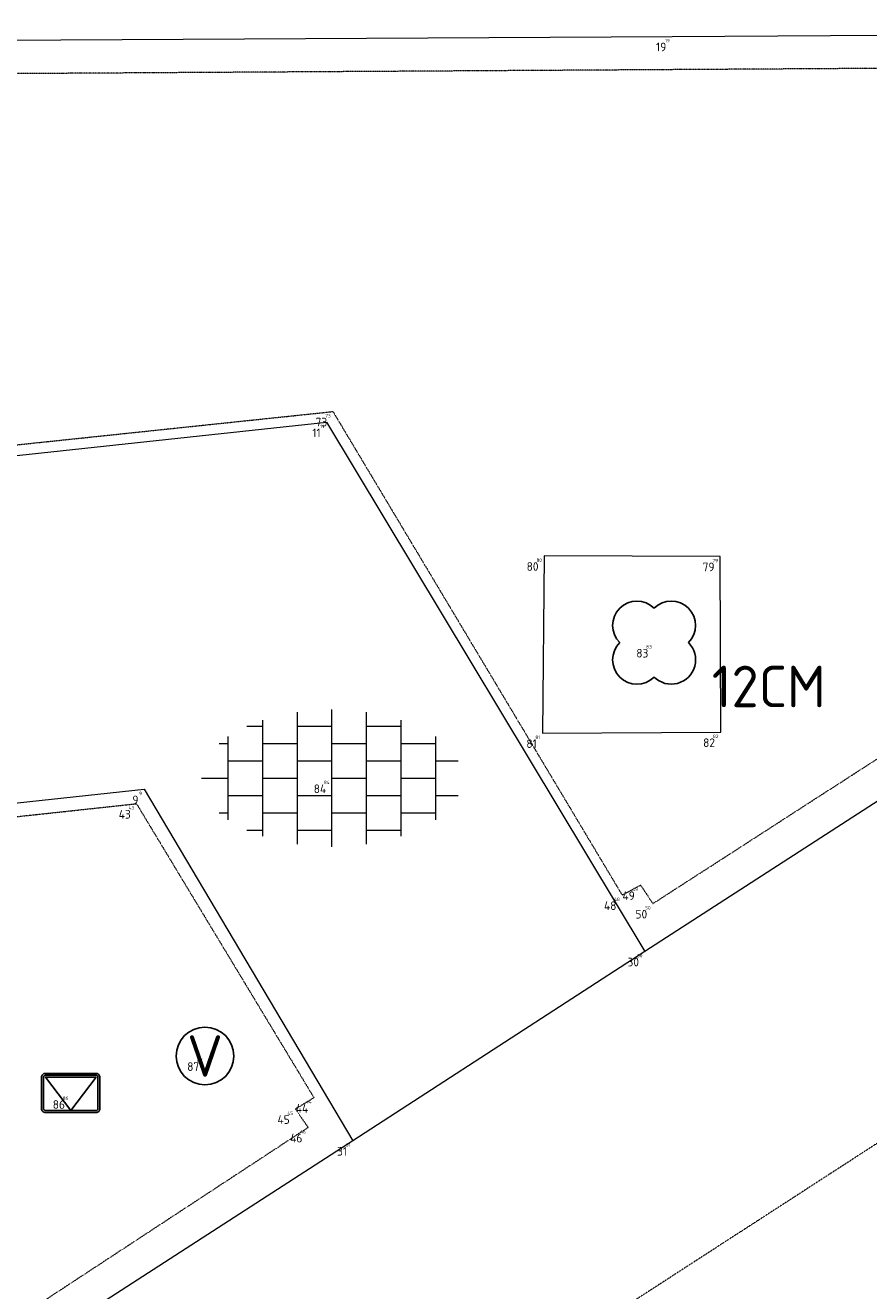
# Model space of a CAD drawing. Header units: millimetres. Extents: x 109167 to 931660, y 98993 to 321604.
# Tile 32 of 39: x 755722 to 763037, y 250851 to 261822. Entities that reach past the tile are written whole.
import ezdxf
from ezdxf.enums import TextEntityAlignment as Align

# ---------------------------------------------------------------- set-up
doc = ezdxf.new("R2010")
doc.units = ezdxf.units.MM
doc.linetypes.add('XX-DASHDOT', pattern=[10, 3, -2, 0, -2, 3])
doc.linetypes.add('XX-HIDDEN', pattern=[4, 2, -2])
for name, color, linetype in [('B-ME-AL-SITUATIEMETING-S', 7, 'Continuous'), ('B-WE-AL-SITUATIEMETING-S', 7, 'Continuous'), ('X-XX-AL-MEETPUNT_DATA_PUNTNUMMER-T18', 7, 'Continuous')]:
    doc.layers.add(name, color=color, linetype=linetype)
for name, color, linetype, lineweight in [('B-WE-GR-BOOM-S', 90, 'Continuous', 25), ('B-WE-IE-MEUBILAIR_WEGMEUBILAIR_BRIEVENBUS-S', 7, 'Continuous', 25), ('B-WE-IE-MEUBILAIR_WEGMEUBILAIR_VERKEERSBORD-S', 7, 'Continuous', 25), ('B-WE-VH-KANTOPSLUITING_ACHTERKANTBAND-G', 40, 'XX-DASHDOT', 18), ('B-WE-VH-KANTVERHARDING-G', 40, 'Continuous', 18), ('B-WE-VH-MATERIAALGRENS-G', 7, 'XX-HIDDEN', 18), ('B-WE-VH-VERHARDING_TEGEL-S', 252, 'Continuous', 25)]:
    doc.layers.add(name, color=color, linetype=linetype, lineweight=lineweight)
doc.styles.add('NLCS-ISO-ANNOTATIVE-T18', font='NLCS-ISO.ttf', dxfattribs={"height": 1.8})
doc.styles.add('NLCS-ISO-M1000-T18', font='NLCS-ISO.ttf', dxfattribs={"height": 1.8})

# ---------------------------------------------------------------- blocks, each defined once
blk = doc.blocks.new('SAL-MEETPUNT_MARKER-SO')
at = {"layer": 'X-XX-AL-MEETPUNT_DATA_PUNTNUMMER-T18', "style": 'NLCS-ISO-ANNOTATIVE-T18'}
blk.add_attdef('PUNTID', text='', height=1.5, dxfattribs=at).set_placement((-1, -2.59), align=Align.RIGHT)
blk = doc.blocks.new('SGR-BOOM-SO')
at = {"color": 0, "linetype": 'ByBlock', "lineweight": -2}
for centre, start, end in [((-0.746, 0.746), 45, 225), ((0.746, 0.746), 315, 135), ((-0.746, -0.746), 135, 315), ((0.746, -0.746), 225, 45)]:
    blk.add_arc(centre, 1.055, start, end, dxfattribs=at)
at = {"color": 0, "linetype": 'ByBlock', "lineweight": -2, "style": 'NLCS-ISO-ANNOTATIVE-T18'}
for tag, p in [('SOORT', (2.5, -2.8)), ('DIAMETER', (2.5, -5.3))]:
    blk.add_attdef(tag, p, '', height=1.8, dxfattribs=at)
blk = doc.blocks.new('SVH-TEGEL-SO')
at = {"lineweight": 18}
for p, q in [((-1.5, -2.866), (-1.5, 2.866)), ((0, -2.973), (0, 2.973)), ((1.5, -2.866), (1.5, 2.866)), ((-3.698, 2.25), (-3, 2.25)), ((-3, -2.521), (-3, 2.521)), ((-1.5, 2.25), (0, 2.25)), ((1.5, 2.25), (3, 2.25)), ((3, -2.521), (3, 2.521)), ((-4.5, -1.802), (-4.5, 1.802)), ((4.5, -1.802), (4.5, 1.802)), ((-4.885, 1.5), (-4.5, 1.5)), ((-3, 1.5), (-1.5, 1.5)), ((0, 1.5), (1.5, 1.5)), ((3, 1.5), (4.5, 1.5)), ((-4.5, 0.75), (-3, 0.75)), ((-1.5, 0.75), (0, 0.75)), ((1.5, 0.75), (3, 0.75)), ((4.5, 0.75), (5.475, 0.75)), ((-5.658, 0), (-4.5, 0)), ((-3, 0), (-1.5, 0)), ((0, 0), (1.5, 0)), ((3, 0), (4.5, 0)), ((-4.5, -0.75), (-3, -0.75)), ((-1.5, -0.75), (0, -0.75)), ((1.5, -0.75), (3, -0.75)), ((4.5, -0.75), (5.475, -0.75)), ((-4.885, -1.5), (-4.5, -1.5)), ((-3, -1.5), (-1.5, -1.5)), ((0, -1.5), (1.5, -1.5)), ((3, -1.5), (4.5, -1.5)), ((-3.698, -2.25), (-3, -2.25)), ((-1.5, -2.25), (0, -2.25)), ((1.5, -2.25), (3, -2.25))]:
    blk.add_line(p, q, dxfattribs=at)
at = {"lineweight": 18, "style": 'NLCS-ISO-M1000-T18'}
blk.add_attdef('FORMAAT', text='', height=1.8, dxfattribs=at).set_placement((-5.758, 0), align=Align.MIDDLE_RIGHT)
blk.add_attdef('KLEUR', text='', height=1.8, dxfattribs=at).set_placement((5.902, 0), align=Align.MIDDLE_LEFT)
blk = doc.blocks.new('SIE-WEG_BRIEVENBUS-SO')
at = {"flags": 128}
for points in [[(-1.265, 0.722), (-1.265, -0.638, 0.414214), (-1.097, -0.806), (1.097, -0.806, 0.414214), (1.265, -0.638), (1.265, 0.722, 0.414214), (1.097, 0.891), (-1.097, 0.891, 0.414214)], [(-1.181, 0.722), (-1.181, -0.638, 0.414214), (-1.097, -0.722), (1.097, -0.722, 0.414214), (1.181, -0.638), (1.181, 0.722, 0.414214), (1.097, 0.806), (-1.097, 0.806, 0.414214)]]:
    blk.add_lwpolyline(points, format="xyb", close=True, dxfattribs=at)
blk.add_lwpolyline([(1.097, 0.722), (-1.097, 0.722), (0, -0.722)], close=True, dxfattribs=at)
blk = doc.blocks.new('SIE-WEG_VERKEERSBORD-SO')
blk.add_circle((0, 0), 1.25)
at = {"lineweight": 18, "style": 'NLCS-ISO-M1000-T18'}
blk.add_text('V', height=1.8, dxfattribs=at).set_placement((0, 0), align=Align.MIDDLE_CENTER)
blk.add_attdef('TYPE', text='', height=1.8, dxfattribs=at).set_placement((0, 1.25), align=Align.BOTTOM_CENTER)

msp = doc.modelspace()

# ---------------------------------------------------------------- linework, layer by layer
at = {"layer": 'B-WE-VH-KANTOPSLUITING_ACHTERKANTBAND-G'}
for points in [[(760899, 254280.7, 873.6), (761058.1, 254367.2, 883), (761165.7, 254207.1, 882.8), (769571, 259628, 967.8), (769910.7, 259771.4, 961.9), (770325.4, 259774.3, 969.1), (773240.1, 259304.3, 975.6), (773549.4, 259305.8, 977.8), (773772, 259408.6, 972.1), (776987.6, 261503.9, 1003), (763348.8, 261449.5, 863.6), (752316.8, 261382.7, 798.8), (751396.3, 261241.8, 770), (750521.6, 260944, 752), (749745.2, 260456.1, 753.5), (749075.1, 259821.6, 744.4), (748542.5, 259049.5, 740), (748224.5, 258213.5, 735.5), (748137, 257806.7, 724), (748127.7, 257593, 706.7), (748329.1, 257590.4, 719.2), (748346.3, 257416.6, 716.2), (758390.2, 258473.1, 870.4)], [(750610.1, 247399.3, 766.2), (750332.2, 247352.8, 762.2), (749832.4, 247503.7, 757.2), (749156.1, 248167.1, 741.1), (748652.6, 248933.7, 740.5), (748325.3, 249815.8, 722.2), (748189, 250725.6, 735), (748149.1, 253934.2, 727.8), (748337.1, 253948.4, 739.5), (748335.1, 254170, 717.8), (756686.3, 255073.1, 908.4), (758225.8, 252523.3, 844.9), (758065.3, 252426.5, 863.1), (758175, 252265.7, 856.9), (754621.7, 249934.9, 814.1)]]:
    msp.add_polyline3d(points, close=True, dxfattribs=at)
at = {"layer": 'B-WE-VH-KANTVERHARDING-G'}
for points in [[(751328.9, 261558.3, 673.6), (752319, 261675.4, 694), (761331.4, 261726.3, 751.6), (769120.3, 261774.5, 797.9), (777307, 261821.9, 931.4), (777520.7, 261514.1, 917.6), (773932.7, 259134.3, 885.4), (773503.9, 258981, 881.5), (773182.2, 258994.2, 890.8), (770260.2, 259475, 883.1), (769952.7, 259461.1, 884.2), (769732.9, 259366.6, 886.8), (761094.8, 253792.2, 782.2), (758562.2, 252150.9, 774.2), (752255, 248077.8, 698.8), (750805.9, 247143.8, 642.4)], [(747852.7, 257253.1, 619), (758333.3, 258380.6, 873.8), (761094.8, 253792.2, 782.2)], [(747826.7, 254235.6, 614.5), (756753.3, 255198.3, 913.6), (758562.2, 252150.9, 774.2)]]:
    msp.add_polyline3d(points, dxfattribs=at)
msp.add_polyline3d([(761749.7, 257217.8, 873.1), (760223.2, 257221.4, 841.9), (760207.8, 255685.8, 851.1), (761754.1, 255693.8, 869.1)], close=True, dxfattribs=at)
at = {"layer": 'B-WE-VH-MATERIAALGRENS-G'}
msp.add_polyline3d([(773932.7, 259134.3, 885.4), (755511.3, 247209.2, 676.5), (753971.6, 246425.5, 651), (752259.6, 246245, 614.2), (751214.3, 246475.1, 620.6), (749623.1, 247298.9, 645)], dxfattribs=at)

# ---------------------------------------------------------------- block references
at = {"layer": 'B-ME-AL-SITUATIEMETING-S'}
ref = msp.add_blockref('SAL-MEETPUNT_MARKER-SO', (761331.4, 261726.3, 751.6), dxfattribs=dict(at, xscale=20, yscale=20, zscale=20))
ref.add_attrib('PUNTID', '19', dxfattribs={"layer": 'X-XX-AL-MEETPUNT_DATA_PUNTNUMMER-T18', "height": 30, "style": 'NLCS-ISO-ANNOTATIVE-T18'}).set_placement((761311.4, 261674.6, 751.6), align=Align.RIGHT)
ref = msp.add_blockref('SAL-MEETPUNT_MARKER-SO', (758390.2, 258473.1, 870.4), dxfattribs=dict(at, xscale=20, yscale=20, zscale=20))
ref.add_attrib('PUNTID', '73', dxfattribs={"layer": 'X-XX-AL-MEETPUNT_DATA_PUNTNUMMER-T18', "height": 30, "style": 'NLCS-ISO-ANNOTATIVE-T18'}).set_placement((758370.2, 258421.4, 870.4), align=Align.RIGHT)
ref = msp.add_blockref('SAL-MEETPUNT_MARKER-SO', (758333.3, 258380.6, 873.8), dxfattribs=dict(at, xscale=20, yscale=20, zscale=20))
ref.add_attrib('PUNTID', '11', dxfattribs={"layer": 'X-XX-AL-MEETPUNT_DATA_PUNTNUMMER-T18', "height": 30, "style": 'NLCS-ISO-ANNOTATIVE-T18'}).set_placement((758313.3, 258328.9, 873.8), align=Align.RIGHT)
ref = msp.add_blockref('SAL-MEETPUNT_MARKER-SO', (760223.2, 257221.4, 841.9), dxfattribs=dict(at, xscale=20, yscale=20, zscale=20))
ref.add_attrib('PUNTID', '80', dxfattribs={"layer": 'X-XX-AL-MEETPUNT_DATA_PUNTNUMMER-T18', "height": 30, "style": 'NLCS-ISO-ANNOTATIVE-T18'}).set_placement((760203.2, 257169.7, 841.9), align=Align.RIGHT)
ref = msp.add_blockref('SAL-MEETPUNT_MARKER-SO', (761749.7, 257217.8, 873.1), dxfattribs=dict(at, xscale=20, yscale=20, zscale=20))
ref.add_attrib('PUNTID', '79', dxfattribs={"layer": 'X-XX-AL-MEETPUNT_DATA_PUNTNUMMER-T18', "height": 30, "style": 'NLCS-ISO-ANNOTATIVE-T18'}).set_placement((761729.7, 257166.1, 873.1), align=Align.RIGHT)
ref = msp.add_blockref('SAL-MEETPUNT_MARKER-SO', (761175.7, 256469.7, 811.3), dxfattribs=dict(at, xscale=20, yscale=20, zscale=20))
ref.add_attrib('PUNTID', '83', dxfattribs={"layer": 'X-XX-AL-MEETPUNT_DATA_PUNTNUMMER-T18', "height": 30, "style": 'NLCS-ISO-ANNOTATIVE-T18'}).set_placement((761155.7, 256418, 811.3), align=Align.RIGHT)
ref = msp.add_blockref('SAL-MEETPUNT_MARKER-SO', (760207.8, 255685.8, 851.1), dxfattribs=dict(at, xscale=20, yscale=20, zscale=20))
ref.add_attrib('PUNTID', '81', dxfattribs={"layer": 'X-XX-AL-MEETPUNT_DATA_PUNTNUMMER-T18', "height": 30, "style": 'NLCS-ISO-ANNOTATIVE-T18'}).set_placement((760187.8, 255634.1, 851.1), align=Align.RIGHT)
ref = msp.add_blockref('SAL-MEETPUNT_MARKER-SO', (761754.1, 255693.8, 869.1), dxfattribs=dict(at, xscale=20, yscale=20, zscale=20))
ref.add_attrib('PUNTID', '82', dxfattribs={"layer": 'X-XX-AL-MEETPUNT_DATA_PUNTNUMMER-T18', "height": 30, "style": 'NLCS-ISO-ANNOTATIVE-T18'}).set_placement((761734.1, 255642.1, 869.1), align=Align.RIGHT)
ref = msp.add_blockref('SAL-MEETPUNT_MARKER-SO', (758381.6, 255294.4, 941), dxfattribs=dict(at, xscale=20, yscale=20, zscale=20))
ref.add_attrib('PUNTID', '84', dxfattribs={"layer": 'X-XX-AL-MEETPUNT_DATA_PUNTNUMMER-T18', "height": 30, "style": 'NLCS-ISO-ANNOTATIVE-T18'}).set_placement((758361.6, 255242.7, 941), align=Align.RIGHT)
ref = msp.add_blockref('SAL-MEETPUNT_MARKER-SO', (756753.3, 255198.3, 913.6), dxfattribs=dict(at, xscale=20, yscale=20, zscale=20))
ref.add_attrib('PUNTID', '9', dxfattribs={"layer": 'X-XX-AL-MEETPUNT_DATA_PUNTNUMMER-T18', "height": 30, "style": 'NLCS-ISO-ANNOTATIVE-T18'}).set_placement((756733.3, 255146.6, 913.6), align=Align.RIGHT)
ref = msp.add_blockref('SAL-MEETPUNT_MARKER-SO', (756686.3, 255073.1, 908.4), dxfattribs=dict(at, xscale=20, yscale=20, zscale=20))
ref.add_attrib('PUNTID', '43', dxfattribs={"layer": 'X-XX-AL-MEETPUNT_DATA_PUNTNUMMER-T18', "height": 30, "style": 'NLCS-ISO-ANNOTATIVE-T18'}).set_placement((756666.3, 255021.4, 908.4), align=Align.RIGHT)
ref = msp.add_blockref('SAL-MEETPUNT_MARKER-SO', (761058.1, 254367.2, 883), dxfattribs=dict(at, xscale=20, yscale=20, zscale=20))
ref.add_attrib('PUNTID', '49', dxfattribs={"layer": 'X-XX-AL-MEETPUNT_DATA_PUNTNUMMER-T18', "height": 30, "style": 'NLCS-ISO-ANNOTATIVE-T18'}).set_placement((761038.1, 254315.5, 883), align=Align.RIGHT)
ref = msp.add_blockref('SAL-MEETPUNT_MARKER-SO', (760899, 254280.7, 873.6), dxfattribs=dict(at, xscale=20, yscale=20, zscale=20))
ref.add_attrib('PUNTID', '48', dxfattribs={"layer": 'X-XX-AL-MEETPUNT_DATA_PUNTNUMMER-T18', "height": 30, "style": 'NLCS-ISO-ANNOTATIVE-T18'}).set_placement((760879, 254229, 873.6), align=Align.RIGHT)
ref = msp.add_blockref('SAL-MEETPUNT_MARKER-SO', (761165.7, 254207.1, 882.8), dxfattribs=dict(at, xscale=20, yscale=20, zscale=20))
ref.add_attrib('PUNTID', '50', dxfattribs={"layer": 'X-XX-AL-MEETPUNT_DATA_PUNTNUMMER-T18', "height": 30, "style": 'NLCS-ISO-ANNOTATIVE-T18'}).set_placement((761145.7, 254155.4, 882.8), align=Align.RIGHT)
ref = msp.add_blockref('SAL-MEETPUNT_MARKER-SO', (761094.8, 253792.2, 782.2), dxfattribs=dict(at, xscale=20, yscale=20, zscale=20))
ref.add_attrib('PUNTID', '30', dxfattribs={"layer": 'X-XX-AL-MEETPUNT_DATA_PUNTNUMMER-T18', "height": 30, "style": 'NLCS-ISO-ANNOTATIVE-T18'}).set_placement((761074.8, 253740.5, 782.2), align=Align.RIGHT)
ref = msp.add_blockref('SAL-MEETPUNT_MARKER-SO', (757280.2, 252885.6, 848.9), dxfattribs=dict(at, xscale=20, yscale=20, zscale=20))
ref.add_attrib('PUNTID', '87', dxfattribs={"layer": 'X-XX-AL-MEETPUNT_DATA_PUNTNUMMER-T18', "height": 30, "style": 'NLCS-ISO-ANNOTATIVE-T18'}).set_placement((757260.2, 252833.9, 848.9), align=Align.RIGHT)
ref = msp.add_blockref('SAL-MEETPUNT_MARKER-SO', (756115.8, 252557, 2826.7), dxfattribs=dict(at, xscale=20, yscale=20, zscale=20))
ref.add_attrib('PUNTID', '86', dxfattribs={"layer": 'X-XX-AL-MEETPUNT_DATA_PUNTNUMMER-T18', "height": 30, "style": 'NLCS-ISO-ANNOTATIVE-T18'}).set_placement((756095.8, 252505.3, 2826.7), align=Align.RIGHT)
ref = msp.add_blockref('SAL-MEETPUNT_MARKER-SO', (758225.8, 252523.3, 844.9), dxfattribs=dict(at, xscale=20, yscale=20, zscale=20))
ref.add_attrib('PUNTID', '44', dxfattribs={"layer": 'X-XX-AL-MEETPUNT_DATA_PUNTNUMMER-T18', "height": 30, "style": 'NLCS-ISO-ANNOTATIVE-T18'}).set_placement((758205.8, 252471.6, 844.9), align=Align.RIGHT)
ref = msp.add_blockref('SAL-MEETPUNT_MARKER-SO', (758065.3, 252426.5, 863.1), dxfattribs=dict(at, xscale=20, yscale=20, zscale=20))
ref.add_attrib('PUNTID', '45', dxfattribs={"layer": 'X-XX-AL-MEETPUNT_DATA_PUNTNUMMER-T18', "height": 30, "style": 'NLCS-ISO-ANNOTATIVE-T18'}).set_placement((758045.3, 252374.8, 863.1), align=Align.RIGHT)
ref = msp.add_blockref('SAL-MEETPUNT_MARKER-SO', (758175, 252265.7, 856.9), dxfattribs=dict(at, xscale=20, yscale=20, zscale=20))
ref.add_attrib('PUNTID', '46', dxfattribs={"layer": 'X-XX-AL-MEETPUNT_DATA_PUNTNUMMER-T18', "height": 30, "style": 'NLCS-ISO-ANNOTATIVE-T18'}).set_placement((758155, 252214, 856.9), align=Align.RIGHT)
ref = msp.add_blockref('SAL-MEETPUNT_MARKER-SO', (758562.2, 252150.9, 774.2), dxfattribs=dict(at, xscale=20, yscale=20, zscale=20))
ref.add_attrib('PUNTID', '31', dxfattribs={"layer": 'X-XX-AL-MEETPUNT_DATA_PUNTNUMMER-T18', "height": 30, "style": 'NLCS-ISO-ANNOTATIVE-T18'}).set_placement((758542.2, 252099.2, 774.2), align=Align.RIGHT)
at = {"layer": 'B-WE-AL-SITUATIEMETING-S'}
ref = msp.add_blockref('SAL-MEETPUNT_MARKER-SO', (761331.4, 261726.3, 751.6), dxfattribs=dict(at, xscale=50, yscale=50, zscale=50))
ref.add_attrib('PUNTID', '19', dxfattribs={"layer": 'X-XX-AL-MEETPUNT_DATA_PUNTNUMMER-T18', "height": 75, "style": 'NLCS-ISO-ANNOTATIVE-T18'}).set_placement((761281.4, 261596.9, 751.6), align=Align.RIGHT)
ref = msp.add_blockref('SAL-MEETPUNT_MARKER-SO', (758390.2, 258473.1, 870.4), dxfattribs=dict(at, xscale=50, yscale=50, zscale=50))
ref.add_attrib('PUNTID', '73', dxfattribs={"layer": 'X-XX-AL-MEETPUNT_DATA_PUNTNUMMER-T18', "height": 75, "style": 'NLCS-ISO-ANNOTATIVE-T18'}).set_placement((758340.2, 258343.7, 870.4), align=Align.RIGHT)
ref = msp.add_blockref('SAL-MEETPUNT_MARKER-SO', (758333.3, 258380.6, 873.8), dxfattribs=dict(at, xscale=50, yscale=50, zscale=50))
ref.add_attrib('PUNTID', '11', dxfattribs={"layer": 'X-XX-AL-MEETPUNT_DATA_PUNTNUMMER-T18', "height": 75, "style": 'NLCS-ISO-ANNOTATIVE-T18'}).set_placement((758283.3, 258251.2, 873.8), align=Align.RIGHT)
ref = msp.add_blockref('SAL-MEETPUNT_MARKER-SO', (760223.2, 257221.4, 841.9), dxfattribs=dict(at, xscale=50, yscale=50, zscale=50))
ref.add_attrib('PUNTID', '80', dxfattribs={"layer": 'X-XX-AL-MEETPUNT_DATA_PUNTNUMMER-T18', "height": 75, "style": 'NLCS-ISO-ANNOTATIVE-T18'}).set_placement((760173.2, 257092, 841.9), align=Align.RIGHT)
ref = msp.add_blockref('SAL-MEETPUNT_MARKER-SO', (761749.7, 257217.8, 873.1), dxfattribs=dict(at, xscale=50, yscale=50, zscale=50))
ref.add_attrib('PUNTID', '79', dxfattribs={"layer": 'X-XX-AL-MEETPUNT_DATA_PUNTNUMMER-T18', "height": 75, "style": 'NLCS-ISO-ANNOTATIVE-T18'}).set_placement((761699.7, 257088.4, 873.1), align=Align.RIGHT)
ref = msp.add_blockref('SAL-MEETPUNT_MARKER-SO', (761175.7, 256469.7, 811.3), dxfattribs=dict(at, xscale=50, yscale=50, zscale=50))
ref.add_attrib('PUNTID', '83', dxfattribs={"layer": 'X-XX-AL-MEETPUNT_DATA_PUNTNUMMER-T18', "height": 75, "style": 'NLCS-ISO-ANNOTATIVE-T18'}).set_placement((761125.7, 256340.3, 811.3), align=Align.RIGHT)
ref = msp.add_blockref('SAL-MEETPUNT_MARKER-SO', (760207.8, 255685.8, 851.1), dxfattribs=dict(at, xscale=50, yscale=50, zscale=50))
ref.add_attrib('PUNTID', '81', dxfattribs={"layer": 'X-XX-AL-MEETPUNT_DATA_PUNTNUMMER-T18', "height": 75, "style": 'NLCS-ISO-ANNOTATIVE-T18'}).set_placement((760157.8, 255556.4, 851.1), align=Align.RIGHT)
ref = msp.add_blockref('SAL-MEETPUNT_MARKER-SO', (761754.1, 255693.8, 869.1), dxfattribs=dict(at, xscale=50, yscale=50, zscale=50))
ref.add_attrib('PUNTID', '82', dxfattribs={"layer": 'X-XX-AL-MEETPUNT_DATA_PUNTNUMMER-T18', "height": 75, "style": 'NLCS-ISO-ANNOTATIVE-T18'}).set_placement((761704.1, 255564.4, 869.1), align=Align.RIGHT)
ref = msp.add_blockref('SAL-MEETPUNT_MARKER-SO', (758381.6, 255294.4, 941), dxfattribs=dict(at, xscale=50, yscale=50, zscale=50))
ref.add_attrib('PUNTID', '84', dxfattribs={"layer": 'X-XX-AL-MEETPUNT_DATA_PUNTNUMMER-T18', "height": 75, "style": 'NLCS-ISO-ANNOTATIVE-T18'}).set_placement((758331.6, 255165, 941), align=Align.RIGHT)
ref = msp.add_blockref('SAL-MEETPUNT_MARKER-SO', (756753.3, 255198.3, 913.6), dxfattribs=dict(at, xscale=50, yscale=50, zscale=50))
ref.add_attrib('PUNTID', '9', dxfattribs={"layer": 'X-XX-AL-MEETPUNT_DATA_PUNTNUMMER-T18', "height": 75, "style": 'NLCS-ISO-ANNOTATIVE-T18'}).set_placement((756703.3, 255068.9, 913.6), align=Align.RIGHT)
ref = msp.add_blockref('SAL-MEETPUNT_MARKER-SO', (756686.3, 255073.1, 908.4), dxfattribs=dict(at, xscale=50, yscale=50, zscale=50))
ref.add_attrib('PUNTID', '43', dxfattribs={"layer": 'X-XX-AL-MEETPUNT_DATA_PUNTNUMMER-T18', "height": 75, "style": 'NLCS-ISO-ANNOTATIVE-T18'}).set_placement((756636.3, 254943.7, 908.4), align=Align.RIGHT)
ref = msp.add_blockref('SAL-MEETPUNT_MARKER-SO', (761058.1, 254367.2, 883), dxfattribs=dict(at, xscale=50, yscale=50, zscale=50))
ref.add_attrib('PUNTID', '49', dxfattribs={"layer": 'X-XX-AL-MEETPUNT_DATA_PUNTNUMMER-T18', "height": 75, "style": 'NLCS-ISO-ANNOTATIVE-T18'}).set_placement((761008.1, 254237.8, 883), align=Align.RIGHT)
ref = msp.add_blockref('SAL-MEETPUNT_MARKER-SO', (760899, 254280.7, 873.6), dxfattribs=dict(at, xscale=50, yscale=50, zscale=50))
ref.add_attrib('PUNTID', '48', dxfattribs={"layer": 'X-XX-AL-MEETPUNT_DATA_PUNTNUMMER-T18', "height": 75, "style": 'NLCS-ISO-ANNOTATIVE-T18'}).set_placement((760849, 254151.3, 873.6), align=Align.RIGHT)
ref = msp.add_blockref('SAL-MEETPUNT_MARKER-SO', (761165.7, 254207.1, 882.8), dxfattribs=dict(at, xscale=50, yscale=50, zscale=50))
ref.add_attrib('PUNTID', '50', dxfattribs={"layer": 'X-XX-AL-MEETPUNT_DATA_PUNTNUMMER-T18', "height": 75, "style": 'NLCS-ISO-ANNOTATIVE-T18'}).set_placement((761115.7, 254077.7, 882.8), align=Align.RIGHT)
ref = msp.add_blockref('SAL-MEETPUNT_MARKER-SO', (761094.8, 253792.2, 782.2), dxfattribs=dict(at, xscale=50, yscale=50, zscale=50))
ref.add_attrib('PUNTID', '30', dxfattribs={"layer": 'X-XX-AL-MEETPUNT_DATA_PUNTNUMMER-T18', "height": 75, "style": 'NLCS-ISO-ANNOTATIVE-T18'}).set_placement((761044.8, 253662.8, 782.2), align=Align.RIGHT)
ref = msp.add_blockref('SAL-MEETPUNT_MARKER-SO', (757280.2, 252885.6, 848.9), dxfattribs=dict(at, xscale=50, yscale=50, zscale=50))
ref.add_attrib('PUNTID', '87', dxfattribs={"layer": 'X-XX-AL-MEETPUNT_DATA_PUNTNUMMER-T18', "height": 75, "style": 'NLCS-ISO-ANNOTATIVE-T18'}).set_placement((757230.2, 252756.2, 848.9), align=Align.RIGHT)
ref = msp.add_blockref('SAL-MEETPUNT_MARKER-SO', (756115.8, 252557, 2826.7), dxfattribs=dict(at, xscale=50, yscale=50, zscale=50))
ref.add_attrib('PUNTID', '86', dxfattribs={"layer": 'X-XX-AL-MEETPUNT_DATA_PUNTNUMMER-T18', "height": 75, "style": 'NLCS-ISO-ANNOTATIVE-T18'}).set_placement((756065.8, 252427.6, 2826.7), align=Align.RIGHT)
ref = msp.add_blockref('SAL-MEETPUNT_MARKER-SO', (758225.8, 252523.3, 844.9), dxfattribs=dict(at, xscale=50, yscale=50, zscale=50))
ref.add_attrib('PUNTID', '44', dxfattribs={"layer": 'X-XX-AL-MEETPUNT_DATA_PUNTNUMMER-T18', "height": 75, "style": 'NLCS-ISO-ANNOTATIVE-T18'}).set_placement((758175.8, 252393.9, 844.9), align=Align.RIGHT)
ref = msp.add_blockref('SAL-MEETPUNT_MARKER-SO', (758065.3, 252426.5, 863.1), dxfattribs=dict(at, xscale=50, yscale=50, zscale=50))
ref.add_attrib('PUNTID', '45', dxfattribs={"layer": 'X-XX-AL-MEETPUNT_DATA_PUNTNUMMER-T18', "height": 75, "style": 'NLCS-ISO-ANNOTATIVE-T18'}).set_placement((758015.3, 252297.1, 863.1), align=Align.RIGHT)
ref = msp.add_blockref('SAL-MEETPUNT_MARKER-SO', (758175, 252265.7, 856.9), dxfattribs=dict(at, xscale=50, yscale=50, zscale=50))
ref.add_attrib('PUNTID', '46', dxfattribs={"layer": 'X-XX-AL-MEETPUNT_DATA_PUNTNUMMER-T18', "height": 75, "style": 'NLCS-ISO-ANNOTATIVE-T18'}).set_placement((758125, 252136.3, 856.9), align=Align.RIGHT)
ref = msp.add_blockref('SAL-MEETPUNT_MARKER-SO', (758562.2, 252150.9, 774.2), dxfattribs=dict(at, xscale=50, yscale=50, zscale=50))
ref.add_attrib('PUNTID', '31', dxfattribs={"layer": 'X-XX-AL-MEETPUNT_DATA_PUNTNUMMER-T18', "height": 75, "style": 'NLCS-ISO-ANNOTATIVE-T18'}).set_placement((758512.2, 252021.5, 774.2), align=Align.RIGHT)
at = {"layer": 'B-WE-GR-BOOM-S', "xscale": 200, "yscale": 200, "zscale": 200}
msp.add_blockref('SGR-BOOM-SO', (761175.7, 256469.7, 811.3), dxfattribs=at).add_auto_attribs({'SOORT': '12CM'})
at = {"layer": 'B-WE-IE-MEUBILAIR_WEGMEUBILAIR_BRIEVENBUS-S', "xscale": 200, "yscale": 200, "zscale": 200}
msp.add_blockref('SIE-WEG_BRIEVENBUS-SO', (756115.8, 252557, 2826.7), dxfattribs=at)
at = {"layer": 'B-WE-IE-MEUBILAIR_WEGMEUBILAIR_VERKEERSBORD-S', "xscale": 200, "yscale": 200, "zscale": 200}
msp.add_blockref('SIE-WEG_VERKEERSBORD-SO', (757280.2, 252885.6, 848.9), dxfattribs=at)
at = {"layer": 'B-WE-VH-VERHARDING_TEGEL-S', "xscale": 200, "yscale": 200, "zscale": 200}
msp.add_blockref('SVH-TEGEL-SO', (758381.6, 255294.4, 941), dxfattribs=at)

doc.saveas('drawing.dxf')
